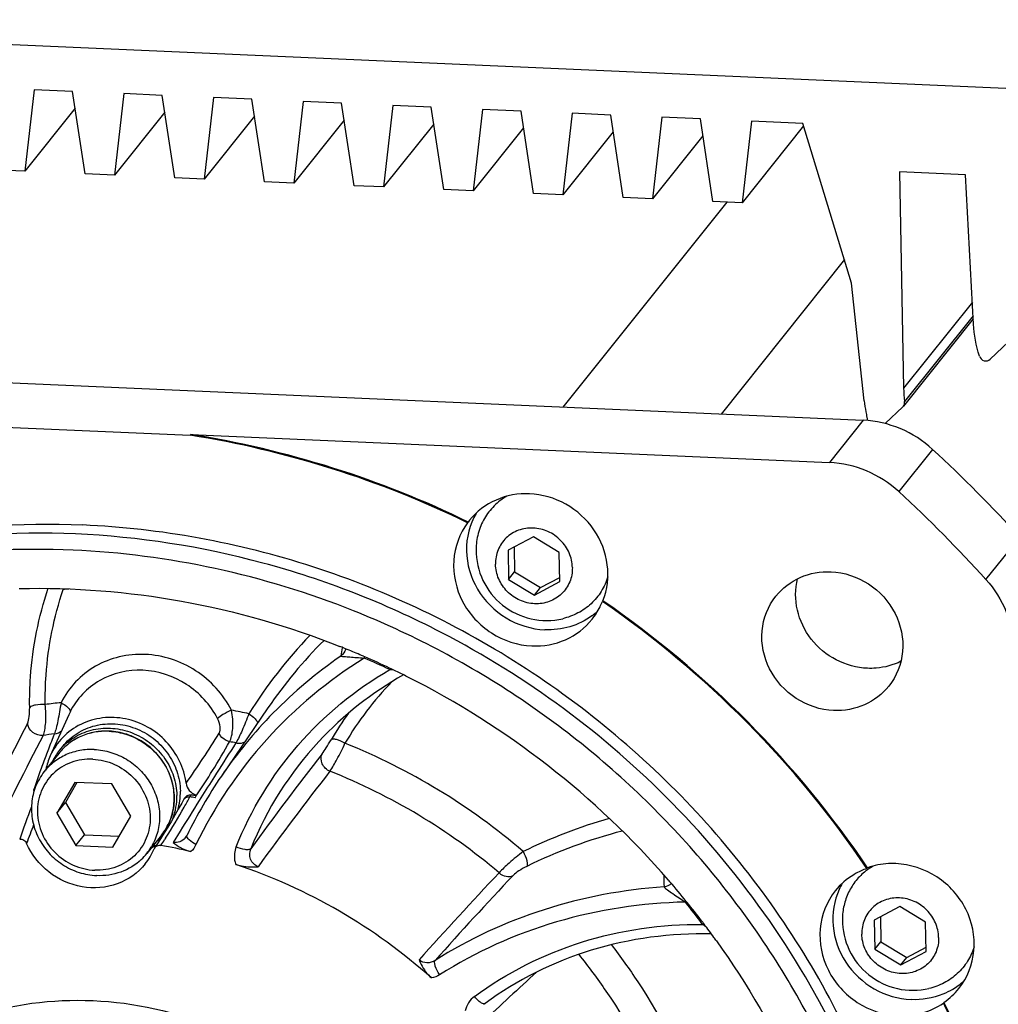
# Model space of a CAD drawing. Header units: millimetres. Extents: x -213 to 420, y -2 to 297.
# Tile 11 of 37: x 157 to 172, y 44 to 59. Entities that reach past the tile are written whole.
import ezdxf

# ---------------------------------------------------------------- set-up
doc = ezdxf.new("R2010")
doc.units = ezdxf.units.MM
doc.header["$LTSCALE"] = 23.1
doc.layers.add('COMPONENTS', color=7, linetype='CONTINUOUS')

msp = doc.modelspace()

# ---------------------------------------------------------------- linework, layer by layer
at = {"layer": 'COMPONENTS', "color": 7, "linetype": 'CONTINUOUS'}
for p, q in [((147.97922, 59.43063), (173.35065, 58.3165)), ((156.9696, 58.36359), (156.82748, 57.12138)), ((157.5551, 58.33788), (156.9696, 58.36359)), ((157.74475, 57.0811), (157.5551, 58.33788)), ((158.33576, 58.3036), (158.19363, 57.06139)), ((158.92125, 58.27789), (158.33576, 58.3036)), ((159.1109, 57.02111), (158.92125, 58.27789)), ((159.70191, 58.24361), (159.55978, 57.0014)), ((160.2874, 58.2179), (159.70191, 58.24361)), ((160.47706, 56.96112), (160.2874, 58.2179)), ((157.59388, 58.08089), (156.82748, 57.12138)), ((161.06806, 58.18362), (160.92594, 56.9414)), ((161.65356, 58.15791), (161.06806, 58.18362)), ((161.84321, 56.90112), (161.65356, 58.15791)), ((162.43422, 58.12363), (162.29209, 56.88141)), ((163.01971, 58.09792), (162.43422, 58.12363)), ((163.20937, 56.84113), (163.01971, 58.09792)), ((158.96003, 58.0209), (158.19363, 57.06139)), ((160.32619, 57.96091), (159.55978, 57.0014)), ((163.80037, 58.06363), (163.65825, 56.82142)), ((164.38587, 58.03792), (163.80037, 58.06363)), ((164.57552, 56.78114), (164.38587, 58.03792)), ((165.16653, 58.00364), (165.0244, 56.76143)), ((165.75202, 57.97793), (165.16653, 58.00364)), ((165.94167, 56.72115), (165.75202, 57.97793)), ((166.53268, 57.94365), (166.39055, 56.70144)), ((167.11817, 57.91794), (166.53268, 57.94365)), ((167.30783, 56.66116), (167.11817, 57.91794)), ((161.69234, 57.90092), (160.92594, 56.9414)), ((163.05849, 57.84093), (162.29209, 56.88141)), ((164.42465, 57.78094), (163.65825, 56.82142)), ((167.89883, 57.88366), (167.75671, 56.64144)), ((168.69112, 57.8113), (167.75671, 56.64144)), ((168.67949, 57.84938), (167.89883, 57.88366)), ((169.4224, 55.41588), (168.67949, 57.84938)), ((165.7908, 57.72094), (165.0244, 56.76143)), ((167.15695, 57.66095), (166.39055, 56.70144)), ((156.82748, 57.12138), (156.3786, 57.14109)), ((158.19363, 57.06139), (157.74475, 57.0811)), ((159.55978, 57.0014), (159.1109, 57.02111)), ((170.15189, 57.11248), (170.21464, 53.81309)), ((171.1557, 57.0684), (170.15189, 57.11248)), ((171.27947, 54.79267), (171.1557, 57.0684)), ((160.92594, 56.9414), (160.47706, 56.96112)), ((162.29209, 56.88141), (161.84321, 56.90112)), ((163.65825, 56.82142), (163.20937, 56.84113)), ((165.0244, 56.76143), (164.57552, 56.78114)), ((166.39055, 56.70144), (165.94167, 56.72115)), ((167.75671, 56.64144), (167.30783, 56.66116)), ((169.61513, 53.62179), (169.4224, 55.41588)), ((171.27504, 54.87428), (170.21079, 53.54187)), ((172.01961, 54.72187), (171.53333, 54.25551)), ((146.81101, 54.32684), (169.60021, 53.3261)), ((170.20295, 53.53328), (169.93357, 53.27495)), ((156.01828, 53.24517), (159.34754, 53.09897)), ((159.35626, 53.10988), (159.34754, 53.09897)), ((159.35626, 53.10988), (169.08623, 52.6826)), ((163.5816, 51.7758), (163.57289, 51.7649)), ((163.60167, 51.8016), (163.5816, 51.7758)), ((164.57405, 51.55084), (164.18794, 51.34601)), ((164.9686, 51.31173), (164.57405, 51.55084)), ((164.18794, 51.34601), (164.19639, 50.90207)), ((164.27978, 51.39472), (164.28699, 51.0155)), ((164.97705, 50.86779), (164.9686, 51.31173)), ((164.19639, 50.90207), (164.28699, 51.0155)), ((164.28699, 51.0155), (164.68154, 50.77639)), ((164.19639, 50.90207), (164.59094, 50.66296)), ((164.59094, 50.66296), (164.97705, 50.86779)), ((164.68154, 50.77639), (164.97582, 50.9325)), ((164.59094, 50.66296), (164.68154, 50.77639)), ((165.63467, 50.57716), (165.62596, 50.56626)), ((161.68993, 49.85373), (161.7119, 49.84484)), ((161.98479, 49.73049), (162.0054, 49.72155)), ((162.38193, 49.55055), (162.39541, 49.54416)), ((160.53054, 48.94272), (159.82179, 47.90427)), ((157.49579, 48.8376), (157.21563, 48.21284)), ((157.35122, 48.29013), (157.40436, 48.35666)), ((157.34463, 48.24983), (157.12292, 47.97226)), ((157.5873, 47.80839), (157.31474, 47.34018)), ((157.62185, 47.80687), (157.44542, 47.50378)), ((158.15069, 47.78365), (157.5873, 47.80839)), ((158.44153, 47.2907), (158.15069, 47.78365)), ((156.95758, 47.68189), (156.97746, 47.70677)), ((156.9702, 47.68324), (156.95758, 47.68189)), ((159.27524, 47.58344), (159.25346, 47.55617)), ((159.44449, 47.61245), (159.44731, 47.61731)), ((157.31474, 47.34018), (157.44542, 47.50378)), ((157.44542, 47.50378), (157.73625, 47.01084)), ((157.31474, 47.34018), (157.60558, 46.84724)), ((158.16897, 46.8225), (158.44153, 47.2907)), ((159.00575, 47.12717), (158.95089, 47.03774)), ((157.60558, 46.84724), (157.73625, 47.01084)), ((157.73625, 47.01084), (158.26509, 46.98761)), ((158.90733, 47.00165), (158.68562, 46.72407)), ((158.95089, 47.03774), (158.89523, 46.94904)), ((159.29087, 46.98707), (159.2908, 46.98697)), ((157.60558, 46.84724), (158.16897, 46.8225)), ((169.66477, 46.50693), (169.65606, 46.49603)), ((166.90423, 45.99489), (166.91344, 45.9835)), ((170.15422, 45.91509), (169.76811, 45.71026)), ((170.54877, 45.67598), (170.15422, 45.91509)), ((167.16888, 45.65667), (167.17853, 45.64389)), ((169.76811, 45.71026), (169.77656, 45.26633)), ((169.85994, 45.75898), (169.86716, 45.37976)), ((170.55722, 45.23205), (170.54877, 45.67598)), ((169.77656, 45.26633), (169.86716, 45.37976)), ((169.86716, 45.37976), (170.26171, 45.14065)), ((169.77656, 45.26633), (170.17111, 45.02722)), ((170.17111, 45.02722), (170.55722, 45.23205)), ((170.26171, 45.14065), (170.55598, 45.29676)), ((170.17111, 45.02722), (170.26171, 45.14065)), ((163.82184, 44.4261), (163.8219, 44.42616)), ((170.82917, 44.45605), (170.82046, 44.44514))]:
    msp.add_line(p, q, dxfattribs=at)
at = {"layer": 'COMPONENTS', "color": 9, "linetype": 'CONTINUOUS'}
for p, q in [((167.52083, 56.6518), (165.02494, 53.52702)), ((169.313, 55.77424), (167.43357, 53.42125)), ((171.26147, 55.12369), (170.21464, 53.81309)), ((171.27274, 54.91641), (170.22948, 53.61028)), ((169.60021, 53.3261), (169.08623, 52.6826)), ((170.65556, 52.88237), (170.14157, 52.23888)), ((171.46926, 50.89796), (171.98325, 51.54146)), ((157.4124, 50.74817), (157.414, 50.75694)), ((162.38766, 49.5269), (162.44147, 49.52086)), ((157.06503, 47.9931), (157.05651, 47.96939)), ((159.74901, 47.95087), (159.71604, 47.89909)), ((159.34338, 47.58856), (159.36516, 47.61583)), ((159.50924, 47.57206), (159.48528, 47.53392)), ((159.19454, 47.06678), (159.08761, 46.89294)), ((158.97242, 46.9603), (158.95718, 46.93655))]:
    msp.add_line(p, q, dxfattribs=at)
at = {"layer": 'COMPONENTS', "color": 7, "linetype": 'CONTINUOUS'}
for points in [[(159.24473, 47.54301), (159.21694, 47.49225), (159.1654, 47.39988), (159.11301, 47.30824), (159.05979, 47.21733), (159.00575, 47.12717)], [(159.29874, 47.00143), (159.29615, 46.99633), (159.29081, 46.98698)], [(158.89523, 46.94904), (158.83876, 46.86109), (158.80462, 46.80888)], [(163.82185, 44.42611), (163.82951, 44.43296), (163.83804, 44.43966)]]:
    msp.add_lwpolyline(points, dxfattribs=at)
for centre, radius, start, end in [((172.10408, 53.84945), 1.88979, 181.102469, 187.270747), ((172.1247, 53.89159), 2.52403, 186.136132, 189.981667), ((172.14841, 53.89565), 2.54809, 189.979091, 191.888753), ((170.14219, 53.59661), 0.08776, 313.816005, 321.51412), ((172.16159, 53.8984), 2.56155, 191.888247, 193.040067), ((156.96022, 38.17931), 15.10945, 64.045879, 80.909043), ((156.96893, 38.19021), 15.10946, 64.045882, 80.909039), ((156.96249, 37.99657), 20.22591, 42.042372, 47.389836), ((156.4485, 37.35307), 20.22591, 42.042372, 47.389836), ((164.77687, 51.35026), 1.07543, 179.664785, 283.103835), ((164.63536, 50.9557), 1.0644, 333.665323, 338.538575), ((156.8034, 37.8004), 15.51789, 34.080806, 55.351402), ((156.81254, 37.81174), 15.51728, 34.080388, 55.351819), ((164.83174, 51.20527), 1.0668, 306.550968, 312.764871), ((164.63853, 50.95407), 1.06084, 321.434807, 333.668296), ((166.42179, 44.91988), 7.13373, 134.913003, 145.672791), ((156.79406, 37.79008), 13.85765, 44.425751, 62.601616), ((156.91201, 38.00843), 12.77262, 68.032811, 68.330081), ((156.90867, 38.00021), 12.78149, 66.860546, 67.926454), ((156.90501, 37.99163), 12.79082, 66.600326, 66.860584), ((156.88766, 37.95215), 12.83393, 64.652659, 66.498947), ((156.872, 37.91876), 12.87082, 64.161944, 64.586883), ((165.19141, 44.81101), 5.31142, 119.251868, 137.020249), ((156.86494, 37.90421), 12.88699, 63.313768, 64.16186), ((156.81885, 37.82136), 12.98171, 40.891438, 63.296255), ((158.06808, 47.59926), 0.99093, 87.485589, 87.706015), ((158.0519, 47.73042), 0.89678, 135.960187, 141.382761), ((158.12904, 47.80438), 1.00058, 155.926039, 168.357823), ((158.05347, 47.72943), 0.89863, 141.396018, 153.490484), ((165.68241, 43.90607), 7.09455, 145.696436, 154.131769), ((167.02652, 43.70789), 10.8248, 158.211423, 158.461926), ((156.95745, 47.88824), 0.16329, 276.185916, 279.865317), ((158.22727, 48.03966), 1.29093, 194.0669, 194.834157), ((159.34544, 47.52736), 0.08985, 133.256291, 141.378795), ((159.34556, 47.52709), 0.09013, 117.456881, 133.195671), ((157.80045, 39.2432), 8.4868, 78.985949, 79.525175), ((157.82238, 39.2713), 8.48595, 79.04585, 79.525199), ((149.62146, 53.32095), 11.36128, 329.611208, 329.837663), ((159.48108, 47.78993), 0.17588, 254.522494, 258.931322), ((159.3234, 47.50033), 0.0895, 141.391866, 151.511057), ((158.242, 47.57917), 0.9003, 309.292979, 318.505412), ((157.99787, 47.27326), 0.88012, 321.391725, 329.093033), ((157.99595, 47.27442), 0.88236, 329.092259, 329.792746), ((158.29669, 47.67117), 0.97609, 298.009474, 300.324369), ((157.9958, 47.2745), 0.88253, 329.792731, 329.979296), ((158.3009, 47.66403), 0.9678, 300.322883, 303.758476), ((157.44437, 38.76974), 8.20877, 76.531716, 79.787278), ((157.99737, 47.27401), 0.88098, 313.236163, 321.373491), ((157.91306, 47.16303), 0.95759, 321.452581, 337.32315), ((158.88065, 46.7587), 0.09107, 146.575774, 157.304096), ((157.34962, 38.48948), 8.50489, 48.174936, 71.560366), ((170.21799, 45.71663), 0.94052, 119.695784, 124.581455), ((170.02105, 45.45837), 1.09997, 109.379064, 114.411764), ((170.21485, 45.72128), 0.93491, 124.584483, 127.928864), ((156.87054, 37.86979), 12.91094, 40.727148, 40.879144), ((156.87767, 37.87587), 12.90157, 38.998868, 40.727344), ((170.19773, 45.73873), 1.06043, 150.056074, 155.586276), ((156.90185, 37.89541), 12.87048, 37.317256, 38.933811), ((156.92067, 37.90987), 12.84674, 37.086248, 37.316836), ((156.93859, 37.92332), 12.82434, 35.916993, 37.015022), ((170.35704, 45.71451), 1.07543, 179.664785, 283.103835), ((156.95814, 37.93756), 12.80015, 35.614335, 35.916746), ((170.4089, 45.57337), 1.07167, 300.819146, 312.331729), ((170.22522, 45.33351), 1.06523, 304.539521, 321.303304)]:
    msp.add_arc(centre, radius, start, end, dxfattribs=at)
at = {"layer": 'COMPONENTS', "color": 9, "linetype": 'CONTINUOUS'}
for centre, radius, start, end in [((158.16704, 40.23978), 10.53545, 93.646876, 94.107579), ((166.44877, 44.98603), 7.31342, 136.207554, 148.07034), ((166.58023, 48.9843), 4.99492, 169.893721, 171.383296), ((165.6763, 43.89086), 7.09962, 124.63069, 135.51791), ((160.52681, 50.26892), 1.57468, 338.903273, 339.631528), ((157.09397, 38.21841), 12.48618, 64.915304, 66.881249), ((160.73063, 50.24027), 1.80407, 336.707908, 337.249043), ((166.03475, 45.84861), 5.02767, 136.017853, 149.455774), ((158.27042, 40.33402), 8.73418, 95.852625, 97.444185), ((158.58155, 48.35213), 1.18936, 153.649611, 155.915135), ((165.64187, 43.93046), 7.04731, 135.551497, 145.674485), ((158.24892, 39.80521), 9.26561, 77.579029, 79.267296), ((165.96727, 45.81616), 5.19529, 144.077102, 149.474828), ((204.67737, 24.02152), 53.80663, 152.691902, 154.545994), ((206.06722, 22.98072), 55.22336, 152.44843, 154.264957), ((158.22165, 40.25737), 8.34161, 96.499786, 97.682754), ((170.74005, 43.056), 14.53879, 157.816952, 158.789116), ((158.06423, 47.59689), 0.99095, 87.273122, 87.48557), ((147.24552, 56.25679), 14.71553, 324.893716, 328.456576), ((172.30396, 42.46258), 16.21147, 158.833659, 159.640932), ((146.25226, 56.25278), 15.77306, 328.399337, 330.259127), ((219.58869, 9.81047), 70.96111, 147.04837, 147.4875236), ((158.20228, 39.73696), 8.86467, 78.014871, 78.644717), ((165.18075, 44.83208), 5.28926, 137.112442, 158.192101), ((158.12479, 39.45689), 9.63645, 49.219921, 68.191838), ((199.95605, 18.09711), 48.97618, 142.010844, 144.126518), ((168.57696, 43.83018), 12.24151, 159.573251, 160.119129), ((219.95072, 9.58015), 71.39018, 147.5370825, 147.8476208), ((201.17136, 16.99185), 50.35729, 142.026338, 144.094946), ((158.08471, 39.40689), 9.21602, 49.643607, 68.415551), ((150.50863, 52.38537), 10.05297, 330.987207, 331.500365), ((165.07354, 44.17126), 8.77349, 158.175563, 161.584284), ((150.38533, 52.4543), 10.19422, 327.388964, 330.472654), ((220.27019, 9.37879), 71.76782, 147.8832065, 148.3224861), ((150.4547, 52.41528), 10.11463, 330.471321, 330.987194), ((165.43039, 43.80587), 9.10967, 158.387321, 160.283825), ((167.80593, 39.87919), 7.66372, 105.713389, 116.228713), ((159.10844, 47.09932), 0.21419, 319.233236, 328.363637), ((167.78474, 39.80116), 7.49774, 104.303864, 116.216769), ((150.5214, 52.36735), 10.03275, 326.626871, 327.227273), ((213.17915, 0.05014), 67.56111, 136.6475472, 138.1769788), ((213.03084, 0.43803), 67.00481, 136.7002289, 138.2050965), ((195.38164, 46.77814), 28.82248, 180.761403, 181.120588), ((168.05209, 44.44203), 1.93117, 126.570561, 127.002353), ((157.13014, 38.16827), 12.50367, 36.722401, 38.68647), ((168.10153, 44.27932), 1.66279, 124.142048, 124.805287), ((171.3869, 51.6928), 7.38316, 235.003139, 235.452034), ((196.63396, 9.83127), 47.49425, 132.375432, 133.723855)]:
    msp.add_arc(centre, radius, start, end, dxfattribs=at)
at = {"layer": 'COMPONENTS', "color": 7, "linetype": 'CONTINUOUS'}
for points in [[(171.3701, 54.30295), (171.31953, 54.46107), (171.28849, 54.6269), (171.27947, 54.79267)], [(170.21088, 53.54199), (170.22557, 53.56046), (170.23247, 53.58688), (170.22948, 53.61028)], [(159.25346, 47.55617), (159.26375, 47.56906), (159.27826, 47.57931), (159.2938, 47.58483)], [(159.2938, 47.58483), (159.30942, 47.59037), (159.32708, 47.59158), (159.34338, 47.58856)], [(159.304, 47.60707), (159.32228, 47.61656), (159.34491, 47.61957), (159.36516, 47.61583)]]:
    msp.add_open_spline(points, degree=3, dxfattribs=at)
for points, knots in [([(171.3701, 54.30295), (171.38012, 54.27163), (171.43399, 54.2168), (171.51053, 54.23365), (171.53333, 54.25551)], [0, 0, 0, 0, 0.51003797, 1, 1, 1, 1]), ([(170.65556, 52.88237), (170.51209, 53.01435), (170.17933, 53.22932), (169.79258, 53.31766), (169.60021, 53.3261)], [0, 0, 0, 0, 0.50307365, 1, 1, 1, 1]), ([(170.14157, 52.23888), (169.9981, 52.37085), (169.66534, 52.58582), (169.27859, 52.67416), (169.08623, 52.6826)], [0, 0, 0, 0, 0.50307365, 1, 1, 1, 1]), ([(164.517, 52.20575), (164.34366, 52.21336), (163.99205, 52.152), (163.7075, 51.93404), (163.60162, 51.80165)], [0, 0, 0, 0, 0.50580544, 1, 1, 1, 1]), ([(164.17154, 52.16917), (164.10075, 52.12876), (163.96927, 52.02913), (163.81844, 51.83335), (163.72366, 51.604), (163.70195, 51.43912), (163.70146, 51.35655)], [0, 0, 0, 0, 0.24935502, 0.49780421, 0.74741724, 1, 1, 1, 1]), ([(165.63467, 50.57716), (165.70203, 50.74851), (165.74687, 51.1387), (165.53066, 51.68504), (165.09277, 52.08524), (164.70799, 52.19736), (164.517, 52.20575)], [0, 0, 0, 0, 0.2428409, 0.49318468, 0.7478353, 1, 1, 1, 1]), ([(147.79069, 47.34889), (148.36621, 48.06941), (149.70325, 49.37976), (152.12819, 50.81147), (154.84997, 51.64471), (156.75784, 51.77217), (157.71033, 51.73034)], [0, 0, 0, 0, 0.2463249, 0.49433197, 0.74532758, 1, 1, 1, 1]), ([(163.70101, 51.90779), (163.60242, 51.73836), (163.49989, 51.3287), (163.6814, 50.72399), (164.13035, 50.27059), (164.54325, 50.14247), (164.74817, 50.13348)], [0, 0, 0, 0, 0.24190992, 0.49165458, 0.74688388, 1, 1, 1, 1]), ([(157.60144, 51.594), (156.64896, 51.63583), (154.74106, 51.50839), (152.01924, 50.6751), (149.59422, 49.24336), (148.25719, 47.93292), (147.68166, 47.21238)], [0, 0, 0, 0, 0.2546648, 0.50566381, 0.75367336, 1, 1, 1, 1]), ([(168.10525, 31.1218), (168.81105, 32.00541), (169.67945, 33.50671), (170.36001, 35.68479), (170.72445, 37.96995), (170.55352, 40.92429), (169.57367, 43.73893), (168.35689, 45.7944), (166.86637, 47.69043), (164.55264, 49.67075), (161.27835, 51.24083), (158.89597, 51.67827), (157.71033, 51.73034)], [0, 0, 0, 0, 0.12014519, 0.1807686, 0.24181764, 0.3651864, 0.49075195, 0.55437112, 0.6183126, 0.74633569, 0.87391733, 1, 1, 1, 1]), ([(163.57289, 51.7649), (163.44981, 51.60076), (163.29861, 51.18211), (163.44777, 50.53382), (163.90248, 50.03856), (164.33669, 49.89754), (164.55216, 49.88807)], [0, 0, 0, 0, 0.2414022, 0.49061239, 0.7462064, 1, 1, 1, 1]), ([(165.16799, 51.08119), (165.16655, 51.15715), (165.13209, 51.31148), (164.99869, 51.50696), (164.80329, 51.64272), (164.57413, 51.6984), (164.34466, 51.66467), (164.15015, 51.54458), (164.02241, 51.35652), (163.99559, 51.20674), (163.997, 51.13261)], [0, 0, 0, 0, 0.12561471, 0.25385602, 0.3828378, 0.51027126, 0.6347191, 0.75645961, 0.87741524, 1, 1, 1, 1]), ([(163.171, 50.09329), (162.30773, 50.54044), (160.49058, 51.24989), (158.56239, 51.55181), (157.60144, 51.594)], [0, 0, 0, 0, 0.50266858, 1, 1, 1, 1]), ([(157.56153, 51.34724), (156.754, 51.3827), (155.13772, 51.29961), (152.8005, 50.70664), (150.6517, 49.66844), (149.39557, 48.70067), (148.8284, 48.16079)], [0, 0, 0, 0, 0.25427778, 0.50536928, 0.75367321, 1, 1, 1, 1]), ([(161.83522, 50.42265), (161.15283, 50.69461), (159.74711, 51.12522), (158.28889, 51.3153), (157.56153, 51.34724)], [0, 0, 0, 0, 0.50223285, 1, 1, 1, 1]), ([(165.16799, 51.08119), (165.1694, 51.00706), (165.14258, 50.85728), (165.01484, 50.66921), (164.82033, 50.54912), (164.59086, 50.5154), (164.36171, 50.57108), (164.1663, 50.70684), (164.0329, 50.90231), (163.99845, 51.05665), (163.997, 51.13261)], [0, 0, 0, 0, 0.12258476, 0.24354039, 0.3652809, 0.48972874, 0.6171622, 0.74614398, 0.87438529, 1, 1, 1, 1]), ([(168.26915, 50.64685), (168.36617, 50.76831), (168.62709, 50.96826), (168.94952, 51.02457), (169.1085, 51.01759)], [0, 0, 0, 0, 0.49415268, 1, 1, 1, 1]), ([(169.1085, 51.01759), (169.30855, 51.00881), (169.71168, 50.87634), (170.12952, 50.41211), (170.25766, 49.80753), (170.1068, 49.42245), (169.98805, 49.2738)], [0, 0, 0, 0, 0.25396805, 0.50964157, 0.75869679, 1, 1, 1, 1]), ([(165.70965, 50.94194), (165.68594, 50.86385), (165.61791, 50.71335), (165.46027, 50.52264), (165.25736, 50.37927), (165.1012, 50.32157), (165.02069, 50.30283)], [0, 0, 0, 0, 0.24936614, 0.49782045, 0.74744088, 1, 1, 1, 1]), ([(169.6627, 49.54655), (169.4992, 49.55373), (169.16989, 49.64408), (168.7808, 49.96869), (168.56066, 50.42055), (168.56006, 50.75641), (168.5975, 50.91076)], [0, 0, 0, 0, 0.25131275, 0.50534626, 0.75611778, 1, 1, 1, 1]), ([(171.46926, 50.89796), (171.59892, 50.75416), (171.80858, 50.42272), (171.88907, 50.03794), (171.89268, 49.8482)], [0, 0, 0, 0, 0.50500926, 1, 1, 1, 1]), ([(156.74202, 50.76144), (157.56889, 50.78225), (159.24045, 50.65077), (160.85104, 50.18724), (161.62841, 49.87836)], [0, 0, 0, 0, 0.49718673, 1, 1, 1, 1]), ([(169.14871, 48.90305), (168.94866, 48.91184), (168.54552, 49.0443), (168.12768, 49.50853), (167.99954, 50.11312), (168.15041, 50.49819), (168.26915, 50.64685)], [0, 0, 0, 0, 0.25396805, 0.50964157, 0.75869679, 1, 1, 1, 1]), ([(168.66879, 32.31485), (169.11926, 33.07014), (169.84857, 34.70065), (170.35428, 37.34168), (170.25623, 40.06224), (169.56048, 42.72999), (168.30282, 45.21858), (166.54378, 47.41055), (164.36888, 49.20226), (162.70148, 50.07741), (161.83522, 50.42265)], [0, 0, 0, 0, 0.12043594, 0.24202125, 0.36521555, 0.49016163, 0.61667122, 0.74427054, 0.87229316, 1, 1, 1, 1]), ([(164.55216, 49.88807), (164.72564, 49.88046), (165.07748, 49.94193), (165.36217, 50.16017), (165.468, 50.29273)], [0, 0, 0, 0, 0.50584253, 1, 1, 1, 1]), ([(165.46706, 50.34828), (165.36615, 50.27346), (165.13358, 50.15798), (164.87622, 50.12785), (164.74817, 50.13348)], [0, 0, 0, 0, 0.49497919, 1, 1, 1, 1]), ([(170.17363, 49.65277), (170.05671, 49.5946), (169.88216, 49.54749), (169.70706, 49.5446), (169.6627, 49.54655)], [0, 0, 0, 0, 0.74625375, 1, 1, 1, 1]), ([(169.98805, 49.2738), (169.89104, 49.15234), (169.63012, 48.95239), (169.30769, 48.89607), (169.14871, 48.90305)], [0, 0, 0, 0, 0.49415268, 1, 1, 1, 1]), ([(159.28409, 47.79397), (159.25527, 48.02636), (159.03543, 48.48369), (158.48678, 48.78876), (158.0109, 48.80916), (157.67265, 48.71062), (157.39102, 48.50709), (157.26157, 48.31539), (157.21548, 48.21253)], [0, 0, 0, 0, 0.25199116, 0.50684557, 0.63319686, 0.75694064, 0.878717, 1, 1, 1, 1]), ([(157.40435, 48.35665), (157.43516, 48.39522), (157.50342, 48.46751), (157.62242, 48.55777), (157.75535, 48.62788), (157.94727, 48.69247), (158.20623, 48.71501), (158.46182, 48.65847), (158.65146, 48.56996), (158.7837, 48.48294), (158.90198, 48.37766), (159.03672, 48.21714), (159.15783, 47.98459), (159.19474, 47.7783), (159.19668, 47.67637)], [0, 0, 0, 0, 0.06018448, 0.12056502, 0.18131727, 0.24257865, 0.36654231, 0.49283746, 0.55678703, 0.62094473, 0.68512731, 0.74914935, 0.87570516, 1, 1, 1, 1]), ([(157.40724, 48.35383), (157.44038, 48.38809), (157.51243, 48.45159), (157.63444, 48.52874), (157.76795, 48.58633), (157.95767, 48.6355), (158.20884, 48.64206), (158.502, 48.56252), (158.7638, 48.40336), (158.97155, 48.17828), (159.1072, 47.90696), (159.14167, 47.70812), (159.14354, 47.60984)], [0, 0, 0, 0, 0.06021481, 0.12071304, 0.18164134, 0.24310556, 0.36747133, 0.49399121, 0.62176134, 0.74947321, 0.87583692, 1, 1, 1, 1]), ([(158.10775, 48.5894), (158.03458, 48.59233), (157.88795, 48.58199), (157.67872, 48.51725), (157.49207, 48.40656), (157.38904, 48.30543), (157.34463, 48.24983)], [0, 0, 0, 0, 0.25403188, 0.5048753, 0.75314924, 1, 1, 1, 1]), ([(158.90733, 47.00165), (158.96194, 47.07001), (159.05159, 47.2247), (159.11277, 47.4865), (159.09737, 47.75834), (159.00719, 48.01896), (158.84979, 48.24885), (158.63724, 48.43095), (158.38575, 48.55166), (158.20271, 48.58524), (158.11156, 48.58924)], [0, 0, 0, 0, 0.12083185, 0.24269824, 0.36632017, 0.49186747, 0.61893104, 0.74665444, 0.87398635, 1, 1, 1, 1]), ([(157.86205, 48.16126), (157.75176, 48.1661), (157.52899, 48.13349), (157.24412, 47.95747), (157.05664, 47.68123), (156.99711, 47.3498), (157.07205, 47.01573), (157.26781, 46.72859), (157.55398, 46.5296), (157.78129, 46.47459), (157.89422, 46.46963)], [0, 0, 0, 0, 0.12444748, 0.24618847, 0.36714361, 0.48972874, 0.61534376, 0.74358455, 0.87256686, 1, 1, 1, 1]), ([(157.88599, 48.30932), (157.81272, 48.31253), (157.66595, 48.30273), (157.45658, 48.23862), (157.27004, 48.12849), (157.1672, 48.02768), (157.12292, 47.97226)], [0, 0, 0, 0, 0.25467766, 0.5056648, 0.75367546, 1, 1, 1, 1]), ([(157.88599, 48.30932), (157.97144, 48.30556), (158.14306, 48.2756), (158.38153, 48.16846), (158.5879, 48.00608), (158.74821, 47.79928), (158.85174, 47.56173), (158.89117, 47.30916), (158.86356, 47.05883), (158.80088, 46.90382), (158.75994, 46.83296)], [0, 0, 0, 0, 0.12576998, 0.25298525, 0.38075731, 0.50803885, 0.63390901, 0.75780149, 0.87966502, 1, 1, 1, 1]), ([(157.86205, 48.16126), (157.97498, 48.1563), (158.20229, 48.10129), (158.48847, 47.90229), (158.68422, 47.61516), (158.75917, 47.28108), (158.69963, 46.94965), (158.51215, 46.67342), (158.22728, 46.49739), (158.00451, 46.46478), (157.89422, 46.46963)], [0, 0, 0, 0, 0.12743314, 0.25641545, 0.38465624, 0.51027126, 0.63285639, 0.75381153, 0.87555252, 1, 1, 1, 1]), ([(148.65487, 47.99203), (148.24047, 47.58028), (147.47428, 46.69016), (146.54642, 45.19186), (145.85921, 43.56163), (145.28176, 41.25537), (145.22973, 38.21002), (146.06692, 35.25873), (147.21635, 33.08545), (148.6713, 31.06894), (150.99586, 28.94975), (154.34662, 27.26389), (156.8059, 26.79545), (158.02949, 26.74172)], [0, 0, 0, 0, 0.06024141, 0.12053003, 0.18103807, 0.24191751, 0.36487717, 0.49016055, 0.55373811, 0.61769662, 0.74587, 0.87370055, 1, 1, 1, 1]), ([(157.12292, 47.97226), (157.06863, 47.90429), (156.9795, 47.75031), (156.91886, 47.48948), (156.93466, 47.21824), (157.02523, 46.95778), (157.18311, 46.72778), (157.39619, 46.54548), (157.6481, 46.42465), (157.83135, 46.39101), (157.92255, 46.38701)], [0, 0, 0, 0, 0.12021726, 0.24164078, 0.36508383, 0.49072495, 0.61808325, 0.74618327, 0.87383747, 1, 1, 1, 1]), ([(159.28409, 47.79397), (159.28897, 47.75463), (159.32379, 47.67711), (159.39542, 47.63114), (159.43414, 47.62044)], [0, 0, 0, 0, 0.49662624, 1, 1, 1, 1]), ([(159.08116, 47.2537), (159.10293, 47.30987), (159.13552, 47.42741), (159.1447, 47.549), (159.14354, 47.60984)], [0, 0, 0, 0, 0.49745134, 1, 1, 1, 1]), ([(159.15631, 47.3839), (159.17065, 47.43091), (159.19189, 47.5278), (159.19762, 47.62681), (159.19668, 47.67637)], [0, 0, 0, 0, 0.49782798, 1, 1, 1, 1]), ([(167.99648, 30.98565), (168.45272, 31.55684), (169.25884, 32.79321), (170.09375, 34.84818), (170.53061, 37.04107), (170.56523, 40.05993), (169.56092, 43.82091), (167.77147, 46.38743), (166.69061, 47.49022)], [0, 0, 0, 0, 0.12156268, 0.24365602, 0.36673639, 0.49112463, 0.74322624, 1, 1, 1, 1]), ([(147.68166, 47.21238), (146.97588, 46.32876), (146.10752, 44.82744), (145.42699, 42.64937), (145.06258, 40.36422), (145.23355, 37.40988), (146.21344, 34.59527), (147.43023, 32.53982), (148.92077, 30.64381), (151.23452, 28.66352), (154.50879, 27.09351), (156.89111, 26.65608), (158.07671, 26.60402)], [0, 0, 0, 0, 0.12014558, 0.18076917, 0.24181841, 0.3651877, 0.49075386, 0.5543734, 0.61831517, 0.74633868, 0.87392111, 1, 1, 1, 1]), ([(156.74935, 46.94288), (156.77069, 46.94487), (156.81585, 46.93382), (156.84606, 46.89896), (156.85478, 46.87912)], [0, 0, 0, 0, 0.49722659, 1, 1, 1, 1]), ([(158.66199, 46.56629), (158.55321, 46.43005), (158.24721, 46.21293), (157.68658, 46.17234), (157.16706, 46.40579), (156.92899, 46.7102), (156.85478, 46.87912)], [0, 0, 0, 0, 0.24125689, 0.48952223, 0.74468312, 1, 1, 1, 1]), ([(158.80464, 46.80887), (158.81438, 46.82364), (158.84383, 46.84821), (158.8819, 46.85168), (158.89981, 46.84845)], [0, 0, 0, 0, 0.49296909, 1, 1, 1, 1]), ([(159.08761, 46.89294), (159.12195, 46.86317), (159.20454, 46.8023), (159.30141, 46.76588), (159.35621, 46.75277)], [0, 0, 0, 0, 0.4464584, 1, 1, 1, 1]), ([(158.60085, 46.63219), (158.51247, 46.54909), (158.29627, 46.41734), (158.04642, 46.38157), (157.92255, 46.38701)], [0, 0, 0, 0, 0.49453741, 1, 1, 1, 1]), ([(160.03974, 46.55772), (160.06896, 46.54801), (160.18104, 46.51936), (160.29815, 46.51784), (160.38246, 46.52357)], [0, 0, 0, 0, 0.26706844, 1, 1, 1, 1]), ([(170.09717, 46.57001), (170.06027, 46.57163), (169.91405, 46.5713), (169.7678, 46.54317), (169.66477, 46.50693)], [0, 0, 0, 0, 0.25273435, 1, 1, 1, 1]), ([(171.05659, 44.66754), (171.18617, 44.82969), (171.35081, 45.24979), (171.21107, 45.90939), (170.75524, 46.41589), (170.31543, 46.56042), (170.09717, 46.57001)], [0, 0, 0, 0, 0.24130032, 0.49035545, 0.74603052, 1, 1, 1, 1]), ([(169.56644, 46.46001), (169.52809, 46.4426), (169.38016, 46.3651), (169.25078, 46.25228), (169.17292, 46.1548)], [0, 0, 0, 0, 0.25236259, 1, 1, 1, 1]), ([(169.64018, 46.45871), (169.58479, 46.41554), (169.48346, 46.31623), (169.36937, 46.13654), (169.29836, 45.93467), (169.28205, 45.79221), (169.28163, 45.7208)], [0, 0, 0, 0, 0.24861317, 0.4971821, 0.74721498, 1, 1, 1, 1]), ([(169.17292, 46.1548), (169.04337, 45.99262), (168.87868, 45.57256), (169.01843, 44.91294), (169.47426, 44.40644), (169.91408, 44.26192), (170.13233, 44.25233)], [0, 0, 0, 0, 0.2413046, 0.49035864, 0.74603211, 1, 1, 1, 1]), ([(169.23212, 46.17702), (169.15436, 46.00569), (169.09078, 45.60801), (169.29621, 45.04178), (169.73828, 44.62375), (170.13261, 44.50633), (170.32834, 44.49773)], [0, 0, 0, 0, 0.24249763, 0.49265053, 0.74750124, 1, 1, 1, 1]), ([(170.74816, 45.44544), (170.74671, 45.52141), (170.71226, 45.67574), (170.57886, 45.87121), (170.38345, 46.00698), (170.1543, 46.06265), (169.92482, 46.02893), (169.73032, 45.90884), (169.60258, 45.72078), (169.57576, 45.57099), (169.57717, 45.49687)], [0, 0, 0, 0, 0.12561471, 0.25385602, 0.3828378, 0.51027126, 0.6347191, 0.75645961, 0.87741524, 1, 1, 1, 1]), ([(167.28413, 45.49767), (166.66904, 45.51262), (165.43775, 45.35107), (164.3241, 44.79617), (163.83805, 44.43967)], [0, 0, 0, 0, 0.50513056, 1, 1, 1, 1]), ([(170.74816, 45.44544), (170.74957, 45.37132), (170.72275, 45.22153), (170.59501, 45.03347), (170.4005, 44.91338), (170.17103, 44.87966), (169.94187, 44.93533), (169.74647, 45.0711), (169.61307, 45.26657), (169.57861, 45.4209), (169.57717, 45.49687)], [0, 0, 0, 0, 0.12258476, 0.24354039, 0.3652809, 0.48972874, 0.6171622, 0.74614398, 0.87438529, 1, 1, 1, 1]), ([(167.36409, 45.39142), (167.83879, 44.72871), (168.65907, 43.31652), (169.18927, 41.77117), (169.3732, 40.98583)], [0, 0, 0, 0, 0.50265041, 1, 1, 1, 1]), ([(171.28885, 45.30302), (171.26495, 45.22528), (171.19669, 45.07552), (171.03916, 44.88582), (170.83676, 44.74321), (170.6811, 44.68576), (170.60086, 44.66708)], [0, 0, 0, 0, 0.24934503, 0.49780151, 0.74743382, 1, 1, 1, 1]), ([(162.83206, 45.10205), (162.84205, 45.07895), (162.88846, 44.97756), (162.95667, 44.88484), (163.02114, 44.82722)], [0, 0, 0, 0, 0.22545428, 1, 1, 1, 1]), ([(170.95794, 44.65303), (170.91152, 44.62534), (170.71622, 44.5277), (170.49203, 44.49054), (170.32834, 44.49773)], [0, 0, 0, 0, 0.24806876, 1, 1, 1, 1]), ([(152.69876, 40.14138), (152.76435, 40.74336), (153.11762, 41.93124), (154.27085, 43.3834), (155.89148, 44.31073), (157.76449, 44.59711), (159.65317, 44.21864), (161.32855, 43.22825), (162.58958, 41.75059), (163.05617, 40.53862), (163.17536, 39.92037)], [0, 0, 0, 0, 0.12186089, 0.24269215, 0.3645186, 0.48884581, 0.61592124, 0.74468102, 0.87329276, 1, 1, 1, 1]), ([(170.13233, 44.25233), (170.25405, 44.24699), (170.49852, 44.27365), (170.72198, 44.37742), (170.82046, 44.44514)], [0, 0, 0, 0, 0.5047889, 1, 1, 1, 1]), ([(170.82046, 44.44514), (170.97666, 44.11174), (171.54751, 42.76676), (171.91717, 41.33589), (172.06624, 40.25361)], [0, 0, 0, 0, 0.25205984, 1, 1, 1, 1]), ([(170.82917, 44.45605), (170.98537, 44.12264), (171.55622, 42.77767), (171.92588, 41.34679), (172.07495, 40.26452)], [0, 0, 0, 0, 0.25205993, 1, 1, 1, 1])]:
    msp.add_open_spline(points, degree=3, knots=knots, dxfattribs=at)
at = {"layer": 'COMPONENTS', "color": 9, "linetype": 'CONTINUOUS'}
for points, knots in [([(156.90129, 48.95104), (156.89917, 49.10589), (156.91611, 49.7199), (157.03727, 50.33123), (157.18446, 50.76614)], [0, 0, 0, 0, 0.25221239, 1, 1, 1, 1]), ([(157.13882, 48.99458), (157.13677, 49.14418), (157.15314, 49.73738), (157.2702, 50.32799), (157.4124, 50.74817)], [0, 0, 0, 0, 0.25221218, 1, 1, 1, 1]), ([(159.97443, 48.90873), (159.85111, 49.14955), (159.47018, 49.57061), (158.79967, 49.78855), (158.26444, 49.73927), (157.89485, 49.59448), (157.58606, 49.35214), (157.43683, 49.13756), (157.3798, 49.02267)], [0, 0, 0, 0, 0.25551472, 0.50929399, 0.6344065, 0.75738157, 0.87886165, 1, 1, 1, 1]), ([(161.99652, 49.70187), (161.44914, 49.36116), (160.44459, 48.5244), (159.71565, 47.43871), (159.43493, 46.85976)], [0, 0, 0, 0, 0.50052129, 1, 1, 1, 1]), ([(161.64171, 49.73266), (161.65776, 49.72741), (161.70463, 49.72668), (161.7844, 49.71776), (161.88599, 49.71081), (161.95823, 49.70504), (161.99595, 49.70212)], [0, 0, 0, 0, 0.14246921, 0.38826774, 0.68083027, 1, 1, 1, 1]), ([(159.76218, 48.78139), (159.65541, 48.98989), (159.32481, 49.35424), (158.6375, 49.57965), (157.94063, 49.42377), (157.61359, 49.0771), (157.51578, 48.88003)], [0, 0, 0, 0, 0.25682978, 0.51191129, 0.75879136, 1, 1, 1, 1]), ([(160.04552, 46.82435), (160.27008, 47.38498), (160.91039, 48.44038), (161.86406, 49.22389), (162.38758, 49.52692)], [0, 0, 0, 0, 0.49959971, 1, 1, 1, 1]), ([(156.86736, 48.70667), (156.88371, 48.73829), (156.89666, 48.82221), (156.90194, 48.90404), (156.90129, 48.95104)], [0, 0, 0, 0, 0.43096877, 1, 1, 1, 1]), ([(157.13882, 48.99458), (157.08928, 48.99701), (157.01905, 48.99392), (156.94023, 48.9747), (156.90976, 48.96049), (156.90129, 48.95104)], [0, 0, 0, 0, 0.60681599, 0.84480674, 1, 1, 1, 1]), ([(157.10648, 48.52411), (157.11858, 48.54984), (157.135, 48.61585), (157.15224, 48.7731), (157.14826, 48.90392), (157.13882, 48.99458)], [0, 0, 0, 0, 0.17959525, 0.4242449, 1, 1, 1, 1]), ([(157.3798, 49.02267), (157.3637, 48.93086), (157.34159, 48.79895), (157.30752, 48.63976), (157.28861, 48.57237), (157.27738, 48.54537)], [0, 0, 0, 0, 0.5721854, 0.82048752, 1, 1, 1, 1]), ([(157.3798, 49.02266), (157.41888, 49.00202), (157.47061, 48.97086), (157.52549, 48.90168), (157.51578, 48.88003)], [0, 0, 0, 0, 0.65070712, 1, 1, 1, 1]), ([(159.97444, 48.90873), (159.93041, 48.88893), (159.85795, 48.84988), (159.78599, 48.80627), (159.76218, 48.78139)], [0, 0, 0, 0, 0.58358757, 1, 1, 1, 1]), ([(159.78674, 48.55844), (159.80335, 48.58548), (159.80534, 48.66853), (159.78261, 48.7415), (159.76218, 48.78139)], [0, 0, 0, 0, 0.41456526, 1, 1, 1, 1]), ([(159.94766, 48.42811), (159.96215, 48.45388), (159.98259, 48.52159), (160.00352, 48.68271), (159.99355, 48.81774), (159.97443, 48.90873)], [0, 0, 0, 0, 0.18184925, 0.42804386, 1, 1, 1, 1]), ([(160.24189, 48.85394), (160.20891, 48.76794), (160.14651, 48.61785), (160.0795, 48.46891), (160.0431, 48.4084)], [0, 0, 0, 0, 0.5660275, 1, 1, 1, 1]), ([(160.24189, 48.85394), (160.27554, 48.83232), (160.32527, 48.7926), (160.37082, 48.73592), (160.37196, 48.71023)], [0, 0, 0, 0, 0.60869022, 1, 1, 1, 1]), ([(157.10647, 48.52412), (157.05181, 48.51798), (156.93677, 48.55063), (156.87267, 48.65394), (156.86736, 48.70667)], [0, 0, 0, 0, 0.50930006, 1, 1, 1, 1]), ([(158.1077, 48.58689), (158.03443, 48.59011), (157.88767, 48.58031), (157.67829, 48.5162), (157.49175, 48.40607), (157.38891, 48.30526), (157.34463, 48.24983)], [0, 0, 0, 0, 0.25467402, 0.50566765, 0.75367489, 1, 1, 1, 1]), ([(158.11137, 48.58672), (158.20243, 48.58239), (158.38527, 48.54819), (158.63642, 48.42683), (158.8487, 48.24434), (159.00584, 48.01442), (159.09583, 47.75429), (159.11127, 47.48351), (159.05055, 47.22318), (158.96153, 47.0695), (158.90733, 47.00165)], [0, 0, 0, 0, 0.12618487, 0.25385383, 0.38195231, 0.50930088, 0.63493014, 0.75836391, 0.87978314, 1, 1, 1, 1]), ([(159.94766, 48.42813), (159.92999, 48.43175), (159.86281, 48.45402), (159.80664, 48.50987), (159.78674, 48.55844)], [0, 0, 0, 0, 0.25579504, 1, 1, 1, 1]), ([(161.70473, 48.40369), (161.66403, 48.42863), (161.60366, 48.45696), (161.52968, 48.47002), (161.49943, 48.46293), (161.49202, 48.45493)], [0, 0, 0, 0, 0.63042371, 0.85603925, 1, 1, 1, 1]), ([(160.0431, 48.4084), (160.0547, 48.40572), (160.09983, 48.39905), (160.14782, 48.40821), (160.17734, 48.42447)], [0, 0, 0, 0, 0.26111776, 1, 1, 1, 1]), ([(161.35658, 48.24255), (161.37934, 48.27167), (161.42435, 48.34283), (161.46813, 48.41442), (161.49202, 48.45493)], [0, 0, 0, 0, 0.4400092, 1, 1, 1, 1]), ([(161.47503, 47.97665), (161.51559, 48.03406), (161.59316, 48.17664), (161.66595, 48.32089), (161.70473, 48.40369)], [0, 0, 0, 0, 0.43464926, 1, 1, 1, 1]), ([(161.47503, 47.97666), (161.42417, 47.99827), (161.3379, 48.07653), (161.33359, 48.19805), (161.35658, 48.24255)], [0, 0, 0, 0, 0.52451737, 1, 1, 1, 1]), ([(159.43472, 46.85987), (159.39708, 46.8794), (159.34554, 46.91184), (159.29163, 46.973), (159.29699, 46.99641)], [0, 0, 0, 0, 0.63840635, 1, 1, 1, 1]), ([(159.29699, 46.99641), (159.29719, 46.99728), (159.29768, 46.99899), (159.29836, 47.00064), (159.29874, 47.00143)], [0, 0, 0, 0, 0.50325686, 1, 1, 1, 1]), ([(159.27066, 46.95945), (159.24874, 46.93406), (159.19147, 46.89298), (159.12067, 46.88677), (159.08757, 46.89295)], [0, 0, 0, 0, 0.49907872, 1, 1, 1, 1]), ([(160.04552, 46.82435), (160.02063, 46.76223), (160.01065, 46.66698), (160.03237, 46.57952), (160.03976, 46.55771)], [0, 0, 0, 0, 0.74399584, 1, 1, 1, 1]), ([(160.27003, 46.79706), (160.26226, 46.78863), (160.23154, 46.77981), (160.15468, 46.78413), (160.08977, 46.80468), (160.04545, 46.8242)], [0, 0, 0, 0, 0.14744653, 0.37704211, 1, 1, 1, 1]), ([(160.38248, 46.52357), (160.33178, 46.54156), (160.2437, 46.62755), (160.24904, 46.74774), (160.27003, 46.79706)], [0, 0, 0, 0, 0.50092543, 1, 1, 1, 1]), ([(164.41891, 46.75383), (164.34546, 46.69826), (164.22014, 46.59376), (164.09936, 46.48321), (164.05245, 46.42979)], [0, 0, 0, 0, 0.56436133, 1, 1, 1, 1]), ([(164.41891, 46.75383), (164.44265, 46.71101), (164.46968, 46.64741), (164.48288, 46.56989), (164.4793, 46.53741), (164.47248, 46.5276)], [0, 0, 0, 0, 0.61649221, 0.84948266, 1, 1, 1, 1]), ([(164.47248, 46.5276), (164.43062, 46.50694), (164.35955, 46.46503), (164.29103, 46.41714), (164.26638, 46.39097)], [0, 0, 0, 0, 0.56493302, 1, 1, 1, 1]), ([(164.05245, 46.42979), (164.08192, 46.40378), (164.15262, 46.36692), (164.23369, 46.37511), (164.26638, 46.39097)], [0, 0, 0, 0, 0.5196304, 1, 1, 1, 1]), ([(166.56467, 46.21446), (165.94622, 46.17368), (164.72291, 45.94483), (163.59316, 45.4203), (163.07638, 45.09447)], [0, 0, 0, 0, 0.50360765, 1, 1, 1, 1]), ([(166.5647, 46.21446), (166.57941, 46.19703), (166.62611, 46.16442), (166.73301, 46.08647), (166.82547, 46.02616), (166.88982, 45.98428)], [0, 0, 0, 0, 0.17169817, 0.42227545, 1, 1, 1, 1]), ([(166.89023, 45.98379), (166.22842, 45.96992), (164.91245, 45.7715), (163.69724, 45.22504), (163.14619, 44.87761)], [0, 0, 0, 0, 0.50400361, 1, 1, 1, 1]), ([(163.67632, 44.54651), (164.16803, 44.90717), (165.28999, 45.4721), (166.5312, 45.65039), (167.15236, 45.64469)], [0, 0, 0, 0, 0.49537701, 1, 1, 1, 1]), ([(165.76266, 45.3331), (165.90319, 45.15037), (166.43538, 44.4042), (166.85849, 43.57999), (167.10131, 42.93869)], [0, 0, 0, 0, 0.25158954, 1, 1, 1, 1]), ([(165.2646, 45.18539), (165.40995, 45.0048), (165.96021, 44.26559), (166.39704, 43.44169), (166.64609, 42.79883)], [0, 0, 0, 0, 0.25163617, 1, 1, 1, 1]), ([(163.07639, 45.09448), (163.04079, 45.07085), (162.95311, 45.04388), (162.8655, 45.07507), (162.83205, 45.10206)], [0, 0, 0, 0, 0.49846399, 1, 1, 1, 1]), ([(163.14605, 44.8778), (163.11868, 44.91783), (163.08638, 44.97796), (163.0675, 45.05293), (163.06981, 45.08494), (163.07639, 45.09448)], [0, 0, 0, 0, 0.6211189, 0.85164211, 1, 1, 1, 1]), ([(163.77422, 44.45236), (163.76598, 44.45753), (163.72928, 44.48444), (163.69817, 44.51832), (163.67619, 44.54642)], [0, 0, 0, 0, 0.21426443, 1, 1, 1, 1]), ([(163.83804, 44.43967), (163.83473, 44.43725), (163.81248, 44.42965), (163.78977, 44.44258), (163.77422, 44.45236)], [0, 0, 0, 0, 0.18243611, 1, 1, 1, 1])]:
    msp.add_open_spline(points, degree=3, knots=knots, dxfattribs=at)
for points in [[(161.71525, 49.83985), (161.704, 49.798), (161.67664, 49.7583), (161.64171, 49.73266)], [(157.27738, 48.54537), (157.31861, 48.55022), (157.36095, 48.56949), (157.38946, 48.59967)], [(157.05651, 47.96939), (157.02764, 47.88859), (157.00089, 47.80706), (156.9736, 47.72571)], [(159.44877, 47.61702), (159.52935, 47.73973), (159.60957, 47.86274), (159.68651, 47.98776)], [(159.43493, 46.85976), (159.41562, 46.81992), (159.38864, 46.78293), (159.35625, 46.75276)], [(166.67566, 46.26562), (166.64555, 46.23819), (166.60508, 46.21974), (166.56469, 46.21446)], [(163.14619, 44.87761), (163.10818, 44.85364), (163.06518, 44.83629), (163.02118, 44.82719)], [(163.67632, 44.54651), (163.60622, 44.49509), (163.553, 44.41208), (163.53564, 44.32689)]]:
    msp.add_open_spline(points, degree=3, dxfattribs=at)

doc.saveas('drawing.dxf')
